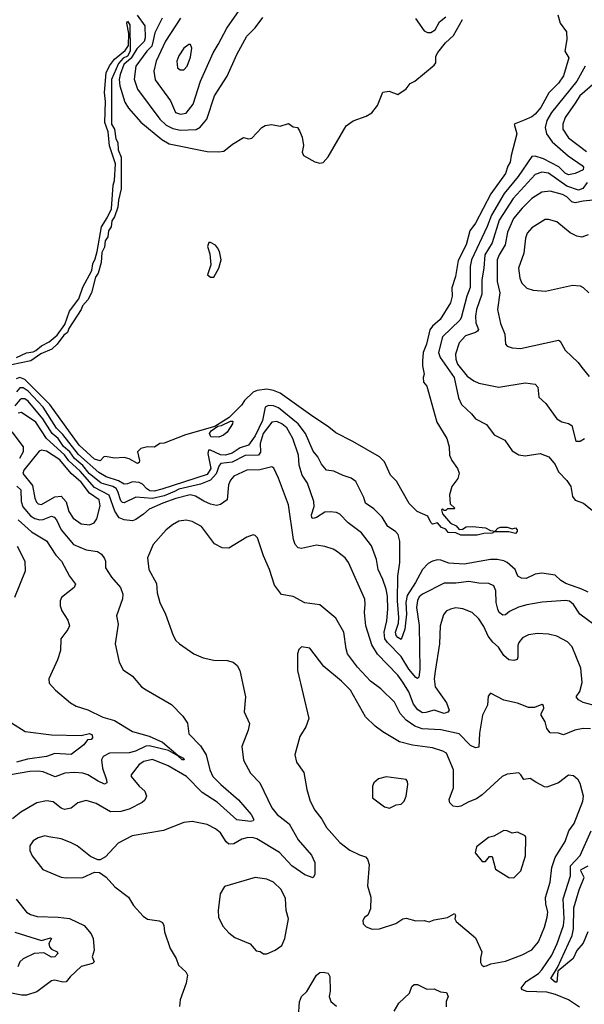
# Model space of a CAD drawing. Extents: x 1246169 to 1426871, y 660025 to 763458.
# Tile 253 of 256: x 1333814 to 1337221, y 668358 to 674305. Entities that reach past the tile are written whole.
import ezdxf

# ---------------------------------------------------------------- set-up
doc = ezdxf.new("R2010")
doc.units = 0

msp = doc.modelspace()

# ---------------------------------------------------------------- linework, layer by layer
at = {"layer": '0CON20XD'}
for points in [[(1334783.4, 674315), (1334693.7, 674176.3), (1334637.5, 674055), (1334624.1, 673995), (1334632, 673942), (1334724.7, 673814.7), (1334754.4, 673745), (1334785, 673733.8), (1334818.9, 673741.1), (1334860.3, 673795), (1334905.8, 673935), (1334982.2, 674105), (1335012.3, 674155), (1335063.3, 674255), (1335185, 674428.9)], [(1333795, 672265.2), (1333855, 672294), (1333895, 672299.5), (1333911.9, 672308.1), (1333944.6, 672335), (1333990.8, 672359.2), (1334039.8, 672400.2), (1334086.4, 672463.6), (1334115, 672544.4), (1334169.8, 672620.2), (1334195, 672689.4), (1334249.3, 672790.7), (1334255, 672831.4), (1334269.7, 672860.3), (1334280.5, 672905), (1334308, 673055), (1334341.9, 673108.1), (1334367.4, 673162.6), (1334378.1, 673305), (1334385.3, 673335), (1334391, 673435), (1334356.5, 673543.5), (1334347.8, 673627.8), (1334327.5, 673685), (1334331.2, 673811.2), (1334325.3, 673865), (1334334.9, 673985), (1334355, 674026.5), (1334385, 674067.3), (1334451, 674119), (1334470.8, 674149.2), (1334472.7, 674222.7), (1334460.6, 674285), (1334465, 674296.2), (1334479.2, 674275), (1334479.8, 674115), (1334464.7, 674085), (1334437.4, 674072.6), (1334409.1, 674040.9), (1334367.6, 673945), (1334368.2, 673675), (1334385, 673644.2), (1334392.9, 673585), (1334405, 673564.2), (1334408.7, 673518.7), (1334426.2, 673475), (1334426.5, 673283.5), (1334409, 673215), (1334405, 673172.9), (1334386.2, 673115), (1334369.3, 673090.7), (1334365.6, 673055), (1334350.4, 673029.6), (1334345, 672993.8), (1334330.4, 672969.6), (1334325, 672931.1), (1334310.4, 672899.6), (1334305, 672838), (1334286.4, 672775), (1334270.3, 672749.7), (1334246.8, 672655), (1334225, 672613.8), (1334192.2, 672577.8), (1334185.1, 672555), (1334110.4, 672439.6), (1334102.9, 672415), (1334080, 672400), (1334040, 672345), (1334007.2, 672315), (1333941.9, 672288.1), (1333880, 672245), (1333765, 672220)], [(1337061.2, 674335), (1337074.4, 674285), (1337112.7, 674232.7), (1337116.2, 674185), (1337103.8, 674115), (1337128, 674075), (1337095, 673966.2), (1337065, 673921.5), (1337006.7, 673863.3), (1336957.8, 673775), (1336923.5, 673735), (1336905, 673719.6), (1336858.8, 673698.8), (1336798.6, 673675), (1336814.3, 673615), (1336779.2, 673485), (1336774.2, 673445), (1336758.9, 673421.1), (1336745, 673376), (1336657, 673253), (1336565, 673076.9), (1336530.4, 673029.6), (1336507.3, 672945), (1336459.6, 672850.4), (1336443.6, 672755), (1336422.2, 672685), (1336422.5, 672635), (1336412.7, 672595), (1336351.4, 672495), (1336305.2, 672454.8), (1336288.5, 672431.5), (1336269, 672345), (1336247.8, 672295), (1336244.5, 672244.5), (1336243.8, 672215), (1336254.2, 672165), (1336248, 672145), (1336250, 672115), (1336271.2, 672091.2), (1336330.8, 671875), (1336390.8, 671775), (1336406.2, 671726.2), (1336408.1, 671675), (1336422.2, 671642.2), (1336455.7, 671595), (1336465.6, 671565.6), (1336456.7, 671535), (1336421.2, 671485), (1336406.7, 671435), (1336411.2, 671381.2), (1336440, 671355), (1336435, 671350), (1336395, 671350), (1336385, 671340), (1336375, 671340), (1336365, 671350), (1336360, 671345), (1336365, 671320), (1336413.9, 671263.9), (1336447.9, 671247.9), (1336466.3, 671226.3), (1336485, 671228.2), (1336508.5, 671241.5), (1336546, 671244), (1336625, 671235.6), (1336655, 671220.6), (1336683, 671217), (1336700, 671235), (1336715, 671239.6), (1336755, 671240.5), (1336785, 671230.6), (1336805.4, 671235.4), (1336816.6, 671225), (1336815, 671213.1), (1336805, 671202.6), (1336765, 671211.1), (1336678, 671212), (1336665, 671203.5), (1336615, 671201.8), (1336575, 671191.5), (1336475, 671190.9), (1336446.2, 671206.2), (1336398.5, 671208.5), (1336385, 671228.1), (1336358.2, 671238.2), (1336335, 671265.7), (1336305, 671258.8), (1336295, 671267.5), (1336276.4, 671306.4), (1336212.5, 671335), (1336165, 671383.3), (1336087.3, 671517.3), (1336050.6, 671555), (1336014.6, 671634.6), (1335985, 671664.4), (1335825, 671758.1), (1335720.9, 671810.9), (1335680, 671845), (1335567.7, 671917.7), (1335385, 672049.1), (1335345, 672065.9), (1335305, 672073.8), (1335246, 672066), (1335223.6, 672055), (1335170, 672005), (1335152.1, 671977.9), (1335077.9, 671902.1), (1334991.2, 671848.8), (1334815, 671798), (1334685, 671746.7), (1334660, 671745), (1334626.4, 671723.6), (1334585.6, 671725.6), (1334545, 671715.4), (1334525.6, 671695), (1334537.5, 671642.5), (1334535, 671631.2), (1334525, 671625.6), (1334475, 671652.5), (1334445, 671660), (1334385, 671657), (1334332.5, 671667.5), (1334321.5, 671665), (1334299.5, 671640.5), (1334265, 671650.3), (1334173, 671735), (1333995, 671981.3), (1333845, 672132.4), (1333815, 672143.9), (1333793.1, 672136.9)], [(1334523.1, 674333.1), (1334569, 674269), (1334570.7, 674195), (1334565.5, 674174.5), (1334520.7, 674129.3), (1334487.3, 674072.7), (1334442.6, 674035), (1334420.3, 673975), (1334414.5, 673945), (1334417.4, 673905), (1334447.9, 673807.9), (1334470.3, 673770.3), (1334545.7, 673685.7), (1334671, 673581), (1334715.7, 673555.7), (1334945, 673510), (1335015, 673506.2), (1335045, 673512), (1335097.3, 673552.7), (1335165, 673593.3), (1335195, 673586.7), (1335215, 673590), (1335275, 673653.3), (1335295, 673666.2), (1335333, 673673), (1335385, 673662.5), (1335435, 673677.5), (1335465, 673657.5), (1335490, 673655), (1335502.5, 673635), (1335517.5, 673595), (1335526.1, 673546.1), (1335518.8, 673505), (1335525.8, 673485), (1335595, 673446.7), (1335625, 673439.6), (1335645, 673442.5), (1335675, 673476.9), (1335784.8, 673665.2), (1335826, 673694), (1335905, 673721.9), (1335938.1, 673741.9), (1335972, 673788), (1336005, 673868), (1336043.6, 673873.6), (1336095, 673854.3), (1336145, 673887.1), (1336170.7, 673919.3), (1336198.8, 673935), (1336315, 674031.2), (1336324, 674045), (1336325.7, 674085), (1336336.4, 674106.4), (1336383.8, 674165), (1336430.9, 674209.1), (1336485, 674305.6)], [(1334674.1, 674315), (1334628.5, 674225), (1334619.8, 674179.8), (1334611.2, 674145), (1334581, 674115), (1334514.7, 674025), (1334505.3, 673945.3), (1334524.1, 673885), (1334659.4, 673705), (1334698.4, 673668.4), (1334737.3, 673647.3), (1334785, 673637.8), (1334877.9, 673642.1), (1334903.3, 673656.7), (1334942.7, 673705), (1334988.9, 673845), (1335065.5, 673965), (1335124.6, 674095), (1335183.8, 674205), (1335234.6, 674255.4), (1335281.2, 674318.8)], [(1336201.7, 674311.7), (1336255, 674238.8), (1336275, 674227.5), (1336295, 674228.1), (1336320.8, 674245), (1336347.9, 674292.1), (1336385, 674322.9)], [(1334805, 674002.5), (1334825, 674024), (1334845, 674080), (1334852.9, 674132.9), (1334845, 674156.2), (1334835, 674155.8), (1334805, 674134.2), (1334775, 674088), (1334761.8, 674055), (1334765.8, 674015), (1334783, 674003), (1334805, 674002.5)], [(1337226.2, 674023.8), (1337175.2, 673935), (1337022, 673745), (1336995, 673696.9), (1336984.7, 673655), (1336993.1, 673615), (1337027.6, 673567.6), (1337123.9, 673483.9), (1337207.3, 673425), (1337215.7, 673415), (1337215, 673398.1), (1337165, 673375.6), (1337125, 673368.9), (1337105, 673379.3), (1337066.4, 673416.4), (1336973.9, 673465), (1336925, 673481.6), (1336905, 673480), (1336821.7, 673358.3), (1336737.1, 673255), (1336661.5, 673125), (1336633.9, 673056.1), (1336540.8, 672855), (1336532.5, 672815), (1336532.9, 672687.1), (1336513, 672635), (1336478.2, 672505), (1336469.6, 672490.4), (1336365, 672389.4), (1336341.1, 672295), (1336351.6, 672265), (1336435, 672144.6), (1336461.9, 672021.9), (1336480.3, 671980.3), (1336540.8, 671925), (1336563.3, 671895), (1336629.8, 671859.8), (1336677, 671797), (1336741.2, 671765), (1336785, 671702), (1336826.7, 671676.7), (1336865, 671671.9), (1336955, 671685.8), (1337006.7, 671665), (1337045, 671618.8), (1337065, 671573.8), (1337115, 671521.2), (1337140, 671485), (1337150, 671425), (1337165, 671403.3), (1337216.1, 671386.1), (1337292.7, 671322.7)], [(1337315, 673950.4), (1337193.8, 673845), (1337165, 673801.5), (1337104.7, 673715), (1337090.8, 673675), (1337091.9, 673645), (1337125, 673592), (1337235, 673510)], [(1337238.5, 673321.5), (1337213, 673285), (1337185, 673275.3), (1337115, 673300.2), (1337005, 673377.4), (1336964.7, 673384.7), (1336925, 673370), (1336792.2, 673225), (1336706.3, 673095), (1336665, 672957.3), (1336621.6, 672885), (1336614.3, 672804.3), (1336603.1, 672735), (1336601.9, 672648.1), (1336571.2, 672555), (1336565.3, 672515), (1336566.7, 672475), (1336581.4, 672435), (1336576.8, 672423.2), (1336565, 672416.2), (1336503.7, 672396.3), (1336465, 672353.1), (1336444, 672285), (1336445.3, 672255), (1336455.4, 672225), (1336515, 672153.1), (1336555, 672123.1), (1336585, 672110), (1336705, 672086.5), (1336865, 672111.5), (1336925, 672104.3), (1336940, 672085), (1336946.2, 672025), (1336987.9, 671987.9), (1337055.5, 671895.5), (1337085, 671875.7), (1337125, 671865.7), (1337145, 671854), (1337170.5, 671760.5), (1337195, 671760.4), (1337222.5, 671775)], [(1337275, 673214.7), (1337215, 673210), (1337165, 673198.2), (1337145, 673204.5), (1337115.5, 673235), (1337088.7, 673248.7), (1337015, 673270), (1336965, 673263.3), (1336904.8, 673225.2), (1336845, 673167.2), (1336793, 673105), (1336758.4, 673021.6), (1336742.8, 672945), (1336706.4, 672885), (1336695.8, 672855), (1336694.7, 672725), (1336710.7, 672655), (1336696.2, 672555), (1336715, 672470), (1336741.4, 672405), (1336746.2, 672346.2), (1336755, 672333.8), (1336785, 672322.5), (1336835, 672320), (1337065, 672370), (1337075, 672363.3), (1337105, 672310), (1337184.2, 672235), (1337205.7, 672205), (1337250.7, 672150.7)], [(1337244.4, 673005.6), (1337205, 672991.2), (1337175, 672998), (1337135, 673017.1), (1337054.4, 673084.4), (1337005, 673098.9), (1336985, 673098.5), (1336905, 673048.5), (1336876.2, 673015), (1336866.2, 672985), (1336856.8, 672895), (1336824.7, 672805.3), (1336831.5, 672745), (1336844.6, 672714.6), (1336875, 672684.2), (1336911.7, 672671.7), (1336986.4, 672666.4), (1337148.8, 672701.2), (1337195, 672697.5), (1337215, 672688), (1337249.2, 672655)], [(1334965, 672749.4), (1334985, 672750.6), (1335016.4, 672805), (1335029.2, 672855), (1335020, 672905), (1335008.3, 672928.3), (1334995, 672942.5), (1334965, 672960), (1334955, 672960), (1334947.5, 672935), (1334962, 672892), (1334968, 672825), (1334948, 672765), (1334965, 672749.4)], [(1337245, 670846.8), (1337206.4, 670866.4), (1337109, 670899), (1337078.6, 670918.6), (1337045, 670951.2), (1336965, 670962.7), (1336924, 670956), (1336869.1, 670930.9), (1336841.4, 670931.4), (1336820.6, 670945), (1336803.5, 670983.5), (1336755, 671026.9), (1336735, 671037.7), (1336694.7, 671044.7), (1336655, 671045.3), (1336495, 671015.8), (1336403.7, 671023.7), (1336355, 671040.9), (1336335, 671042.2), (1336304.3, 671035.7), (1336279.1, 671020.9), (1336244.9, 670985.1), (1336202.8, 670905), (1336152.4, 670827.6), (1336143.2, 670785), (1336147.3, 670715), (1336138.4, 670625), (1336115, 670561.2), (1336095, 670574.6), (1336085, 670585.7), (1336081.2, 670605), (1336099, 670661), (1336102.5, 670695), (1336093, 670795), (1336095.2, 670945), (1336107.2, 671027.2), (1336107.3, 671155), (1336096.7, 671195), (1336080.8, 671215), (1336035, 671243.3), (1336001.4, 671301.4), (1335951.7, 671351.7), (1335900.6, 671385), (1335889.8, 671419.8), (1335842, 671515), (1335815, 671536), (1335765, 671552), (1335708.8, 671578.8), (1335665, 671584), (1335635, 671620), (1335613.6, 671665), (1335585, 671700), (1335538.9, 671805), (1335494.3, 671865), (1335375, 671960.2), (1335345, 671973), (1335315, 671975.7), (1335296, 671964), (1335278.8, 671885), (1335235, 671791.5), (1335194, 671736), (1335145, 671719.6), (1335095, 671687.9), (1335055, 671675.6), (1335025, 671677.8), (1334965, 671706.1), (1334954, 671706), (1334949.3, 671685), (1334966.2, 671595), (1334945, 671558.2), (1334670.5, 671469.5), (1334625, 671457.6), (1334599.6, 671459.6), (1334580.8, 671470.8), (1334555, 671499.8), (1334535, 671510.2), (1334495, 671514.1), (1334465, 671501.3), (1334445, 671500.8), (1334409.3, 671519.3), (1334335, 671543.7), (1334291.2, 671571.2), (1334169, 671679), (1334075, 671800.6), (1334035, 671838), (1333954.6, 671965), (1333865, 672062.6), (1333835, 672082.7), (1333815, 672080.9), (1333795, 672056.9)], [(1337317.5, 670625), (1337194.5, 670714.5), (1337155, 670772.2), (1337132.3, 670792.3), (1337107.4, 670797.4), (1336967.3, 670787.3), (1336875, 670770.4), (1336823.1, 670756.9), (1336768.9, 670731.1), (1336745, 670710.6), (1336728.3, 670708.3), (1336708.1, 670725), (1336699.1, 670745), (1336690, 670785), (1336686.4, 670856.4), (1336675, 670885.6), (1336645, 670900.7), (1336585, 670901.6), (1336525, 670912.9), (1336445, 670902.9), (1336375, 670902.3), (1336244.8, 670835.2), (1336225, 670818.5), (1336215, 670798.1), (1336208.6, 670755), (1336225.3, 670645.3), (1336228.7, 670381.3), (1336222.5, 670335), (1336215, 670325.6), (1336205, 670332.1), (1336161.6, 670381.6), (1336115, 670459.5), (1336032.6, 670542.6), (1336017.4, 670565), (1336013.5, 670606.5), (1336028.7, 670675), (1336034.8, 670745), (1336032.8, 670822.8), (1336025, 670865.8), (1336005.3, 670925), (1335976.2, 670985), (1335967.5, 671045), (1335936.5, 671126.5), (1335876, 671206), (1335795, 671265.5), (1335745, 671318.1), (1335725, 671329.5), (1335687.6, 671332.4), (1335655, 671331.1), (1335605, 671298.5), (1335585, 671292.5), (1335576.8, 671296.8), (1335575.5, 671315.5), (1335590, 671365), (1335588.5, 671395), (1335551.2, 671505), (1335518.5, 671555), (1335500.7, 671615), (1335496.3, 671675), (1335462.6, 671775), (1335425, 671839.2), (1335395, 671865.2), (1335365, 671879.3), (1335335, 671874.2), (1335283.6, 671806.4), (1335265.8, 671745), (1335267.1, 671692.9), (1335255.3, 671675), (1335175, 671673.9), (1335095, 671633.6), (1335027.1, 671625), (1335017.1, 671612.9), (1334998.5, 671561.5), (1334965.7, 671524.3), (1334905, 671500.5), (1334775, 671469.9), (1334748, 671455), (1334685, 671429.5), (1334615, 671413.6), (1334515, 671420.9), (1334445, 671388.1), (1334435, 671388.4), (1334425, 671399.1), (1334406.9, 671455), (1334395, 671473), (1334375, 671484.9), (1334305, 671506.5), (1334232.5, 671565), (1334195, 671613.1), (1334145.2, 671655.2), (1334115.5, 671695), (1334078.4, 671728.4), (1334045.4, 671775.4), (1334009, 671805), (1333954.3, 671894.3), (1333865, 672001.1), (1333845, 672015.5), (1333825, 672015.9), (1333815, 672009.3), (1333785, 671973)], [(1337273.8, 670165), (1337215, 670180.8), (1337185, 670198), (1337172, 670215), (1337193.2, 670246.8), (1337207.3, 670302.7), (1337199.1, 670389.1), (1337147.6, 670517.6), (1337118.5, 670548.5), (1337055, 670581.9), (1337005, 670593.3), (1336938.3, 670598.3), (1336885, 670590.3), (1336848.5, 670571.5), (1336825.8, 670544.2), (1336820.7, 670525), (1336820.6, 670455), (1336815, 670440), (1336795, 670434.2), (1336765, 670438.6), (1336735, 670464.4), (1336703.1, 670515), (1336669.2, 670545), (1336641.6, 670581.6), (1336615, 670640.8), (1336585, 670685.7), (1336545, 670725.7), (1336487.9, 670747.9), (1336445, 670752.1), (1336413.3, 670745), (1336387.2, 670732.8), (1336370.2, 670709.8), (1336351.5, 670645), (1336346.8, 670535), (1336321.4, 670371.4), (1336314.7, 670325), (1336320, 670275), (1336389.9, 670179.9), (1336405.3, 670134.7), (1336397, 670123), (1336375, 670114.4), (1336314.6, 670135.4), (1336265, 670120), (1336245, 670119.7), (1336216.8, 670136.8), (1336191, 670171), (1336162.8, 670245), (1336125, 670303.5), (1336095, 670345.4), (1335973.9, 670473.9), (1335939.4, 670529.4), (1335901.8, 670645), (1335894.4, 670725.6), (1335899.2, 670775), (1335895.6, 670805.6), (1335797.7, 671027.7), (1335778.6, 671055), (1335724.7, 671094.7), (1335705, 671107.8), (1335655.8, 671124.2), (1335605, 671130.5), (1335515, 671111.1), (1335495, 671115.6), (1335476.9, 671135), (1335465.4, 671165.4), (1335435.4, 671375), (1335376.5, 671536.5), (1335347.5, 671597.5), (1335335, 671603.8), (1335263, 671587), (1335185, 671583.8), (1335105, 671549.1), (1335085.5, 671525), (1335074.5, 671495), (1335066.5, 671405), (1335025, 671376.1), (1335001.6, 671371.6), (1334965, 671380), (1334925, 671396.3), (1334875, 671428.4), (1334843.3, 671435), (1334755, 671414.2), (1334678, 671385), (1334595, 671348.7), (1334560.4, 671319.6), (1334515, 671285.7), (1334495, 671279.4), (1334445, 671284.6), (1334415, 671297.3), (1334387.7, 671337.7), (1334353.8, 671433.8), (1334265, 671479), (1334178, 671578), (1334110.8, 671640.8), (1334085, 671676.7), (1333974.8, 671775), (1333911.7, 671875), (1333825, 671933.5), (1333805, 671928.9)], [(1335015, 671784.3), (1334968.1, 671785), (1334959.4, 671805), (1334968.9, 671821.1), (1335009.3, 671850.7), (1335032.5, 671855), (1335085, 671881.2), (1335100, 671880), (1335098.1, 671865), (1335065, 671813.8), (1335043.5, 671795), (1335015, 671784.3)], [(1333765.7, 671815), (1333834.5, 671725), (1333834.9, 671695), (1333811.6, 671655)], [(1334235, 671254.5), (1334264, 671266), (1334280, 671290), (1334300, 671370), (1334293.9, 671405), (1334235.2, 671445.2), (1334185, 671511.5), (1334123.4, 671563.4), (1334055, 671646.5), (1333975, 671698.3), (1333945.3, 671704.7), (1333930.8, 671699.2), (1333839.2, 671585), (1333832.1, 671565), (1333891, 671491), (1333904.8, 671414.8), (1333915, 671391.1), (1333925, 671381.2), (1333945, 671377.3), (1334025, 671422.7), (1334065, 671428.4), (1334095, 671393.6), (1334110.3, 671335), (1334136.9, 671295), (1334185, 671260.9), (1334235, 671254.5)], [(1333797.1, 671487.1), (1333819.8, 671465), (1333822.3, 671395), (1333833, 671363), (1333878, 671308), (1333905, 671292.1), (1333935, 671284.4), (1333955, 671286), (1334005, 671305.9), (1334021.3, 671301.3), (1334035.2, 671285.2), (1334064.1, 671225), (1334139.1, 671135), (1334215, 671102.7), (1334283.6, 671093.6), (1334306.6, 671076.6), (1334325, 671050), (1334331.2, 671035), (1334332.5, 670995), (1334367.3, 670937.3), (1334422.5, 670875), (1334436.5, 670835), (1334433.4, 670806.6), (1334397.5, 670705), (1334408.6, 670655), (1334390, 670535), (1334414, 670425), (1334438.8, 670378.8), (1334495, 670341.2), (1334548.8, 670275), (1334577.8, 670257.8), (1334730, 670170), (1334798.9, 670098.9), (1334825.5, 670055.5), (1334835, 669991.2), (1334905, 669918.9), (1334940, 669865), (1334960.3, 669775), (1334980, 669735), (1335028.2, 669685), (1335135, 669593.5), (1335211.1, 669505), (1335226.9, 669475), (1335223.3, 669466.7), (1335207.2, 669462.8), (1335125, 669472.7), (1335005, 669579.7), (1334915, 669638.3), (1334820.7, 669735), (1334709.4, 669799.4), (1334615, 669836.2), (1334563.8, 669825), (1334535, 669807.1), (1334486.7, 669745), (1334486.7, 669735), (1334534.2, 669675), (1334569.2, 669645), (1334578.6, 669615), (1334568.3, 669591.7), (1334552.6, 669577.4), (1334473.7, 669536.3), (1334425, 669522.6), (1334361.7, 669521.7), (1334275, 669570.9), (1334215, 669590), (1334165, 669575.7), (1334125, 669542.2), (1334085, 669535.4), (1334065, 669542.9), (1334015, 669581.1), (1333975, 669588.1), (1333916.7, 669575), (1333820.5, 669519.5), (1333770.8, 669479.2)], [(1333805.4, 671285.4), (1333885, 671212.5), (1333975, 671157.1), (1334031.9, 671071.9), (1334065.5, 671035), (1334114, 670944), (1334150, 670895), (1334142, 670875), (1334065.8, 670815), (1334058.6, 670795), (1334058.6, 670765), (1334067.5, 670735), (1334105, 670677.5), (1334113.8, 670645), (1334105, 670622.5), (1334061.2, 670565), (1334059.2, 670495), (1334041.7, 670438.3), (1333990, 670325), (1333991.7, 670298.3), (1334030, 670255), (1334119.7, 670179.7), (1334155, 670158.1), (1334225, 670136.5), (1334315, 670093.4), (1334385, 670072.9), (1334495, 670005.5), (1334595, 669976.9), (1334675, 669941.3), (1334770.3, 669860.3), (1334803.1, 669845), (1334805.5, 669834.5), (1334795, 669834.6), (1334768.3, 669858.3), (1334710.9, 669890.9), (1334595, 669920.3), (1334575, 669917.8), (1334513.4, 669886.6), (1334475, 669876.2), (1334355, 669874.3), (1334316.5, 669855), (1334308, 669835), (1334314.2, 669785), (1334338.5, 669715), (1334339.4, 669695), (1334325, 669688.2), (1334287.3, 669705), (1334225, 669744.1), (1334195, 669753.8), (1334145, 669759.1), (1334085.4, 669754.6), (1334027.1, 669732.9), (1333955, 669761.9), (1333925, 669766.7), (1333875, 669763.8), (1333700, 669735)], [(1336465, 669991.8), (1336355, 670015.2), (1336242.6, 670022.6), (1336199.1, 670039.1), (1336145.4, 670075), (1336110, 670115), (1336075, 670183.5), (1335993.4, 670263.4), (1335930.5, 670310.5), (1335852.9, 670395), (1335792.7, 670475), (1335783.3, 670505), (1335770, 670605), (1335720.8, 670690.8), (1335625, 670771.9), (1335535, 670783.3), (1335465, 670822.2), (1335393.6, 670833.6), (1335350.5, 670890.5), (1335321.1, 670985), (1335285, 671066.2), (1335248.8, 671175), (1335235, 671190), (1335223, 671193), (1335185, 671180), (1335076.2, 671113.8), (1335035, 671114.5), (1334990.2, 671140.2), (1334910, 671245), (1334855, 671274.4), (1334818.3, 671281.7), (1334775, 671277.1), (1334735, 671254.3), (1334698.6, 671225), (1334619.2, 671135), (1334585.6, 671055), (1334594, 670984), (1334639.3, 670899.3), (1334643.6, 670843.6), (1334660, 670785), (1334693.8, 670715), (1334740, 670585), (1334756.2, 670555), (1334778.8, 670535), (1334865, 670476), (1334920.4, 670450.4), (1334985, 670436.9), (1335065, 670434.4), (1335102.5, 670425), (1335126, 670405), (1335141.2, 670375), (1335175.6, 670215.6), (1335169.2, 670125), (1335200.8, 670055), (1335192.9, 670015), (1335154.2, 669915), (1335165, 669832.5), (1335207.5, 669755), (1335262.9, 669695), (1335334.3, 669545), (1335367.5, 669505), (1335439, 669449), (1335495, 669351.5), (1335575, 669260), (1335594.3, 669215), (1335595.7, 669145), (1335585, 669123.1), (1335535, 669140), (1335455, 669195.5), (1335380.8, 669275), (1335245, 669357.5), (1335215.8, 669365.8), (1335185, 669364.1), (1335154.3, 669355.7), (1335105, 669327.7), (1335075, 669326.2), (1335058.8, 669338.8), (1335025, 669394.2), (1334995, 669418), (1334944.1, 669444.1), (1334855, 669463.1), (1334803.7, 669456.3), (1334681.2, 669408.8), (1334493.3, 669375), (1334407.7, 669332.3), (1334331.7, 669248.3), (1334299.5, 669230.5), (1334285, 669230), (1334240.7, 669250.7), (1334160, 669315), (1334121.2, 669335), (1334065, 669357.3), (1333990.3, 669370.3), (1333965, 669375.5), (1333925, 669364.5), (1333894.3, 669345), (1333874.4, 669315), (1333875, 669287.5), (1333889.2, 669255), (1333953.1, 669173.1), (1334063.9, 669126.1), (1334095, 669121.4), (1334195, 669124), (1334265, 669156.7), (1334295, 669153.8), (1334335, 669126.2), (1334388.3, 669068.3), (1334471.2, 669005), (1334500, 668955), (1334559.7, 668889.7), (1334585, 668872), (1334655, 668862), (1334675, 668853.3), (1334684, 668835), (1334687.5, 668795), (1334721.4, 668695), (1334758.8, 668635), (1334772, 668595), (1334816.2, 668555), (1334826.2, 668535), (1334818.8, 668485), (1334782.5, 668385), (1334777.5, 668345)], [(1333798.2, 671125), (1333844.3, 671035), (1333845.8, 670975), (1333782, 670815)], [(1336615, 668587.5), (1336635, 668592.5), (1336656.7, 668603.3), (1336745, 668618), (1336845, 668656.7), (1336905, 668688.1), (1336944.5, 668735), (1336981.1, 668825), (1336997.3, 668885), (1337000, 668915), (1336988.7, 668965), (1336987.4, 669002.6), (1337014.6, 669095), (1337024.6, 669185), (1337045.2, 669244.8), (1337105, 669342), (1337127.3, 669405), (1337158.8, 669451.2), (1337212.7, 669585), (1337215.5, 669615), (1337195, 669692.5), (1337183.3, 669715), (1337155, 669738), (1337125, 669742), (1337065, 669696), (1336995, 669669.4), (1336980.9, 669670.9), (1336929.1, 669699.1), (1336895, 669722), (1336855, 669716.2), (1336838.8, 669745), (1336825, 669756), (1336755, 669747.5), (1336725, 669734.2), (1336605, 669623.1), (1336571.2, 669598.8), (1336525, 669581.9), (1336475, 669554.3), (1336455, 669550), (1336430, 669555), (1336408.8, 669575), (1336406.2, 669595), (1336431.9, 669665), (1336431.1, 669775), (1336388.6, 669875), (1336367.8, 669887.8), (1336305, 669907.9), (1336185, 669924), (1336105, 669943.1), (1336005, 670003.5), (1335958.5, 670038.5), (1335900, 670095), (1335810.4, 670255), (1335755, 670309.5), (1335648.6, 670398.6), (1335565, 670508.8), (1335515, 670517.5), (1335498, 670502), (1335490.8, 670475), (1335490.8, 670375), (1335558.2, 670085), (1335540.6, 670035), (1335503.4, 669976.6), (1335474.3, 669865), (1335485, 669820), (1335527.4, 669757.4), (1335545.7, 669655), (1335566, 669585), (1335595, 669530), (1335636.6, 669476.6), (1335665.4, 669425.4), (1335745, 669335.8), (1335805, 669288.6), (1335865, 669260.8), (1335899.7, 669249.7), (1335912, 669235), (1335922.3, 669202.3), (1335912.9, 669072.9), (1335932, 669005), (1335930, 668935), (1335915, 668897.5), (1335895, 668882.5), (1335883.8, 668865), (1335886.7, 668845), (1335905, 668826.7), (1335941.7, 668811.7), (1335985, 668814), (1336083.2, 668846.8), (1336125, 668874), (1336145, 668879.2), (1336205, 668862.5), (1336253.9, 668863.9), (1336285, 668856), (1336315, 668869.2), (1336395, 668882.5), (1336437, 668907), (1336444, 668895), (1336440, 668875), (1336448.3, 668858.3), (1336565, 668760), (1336603.3, 668675), (1336593.9, 668636.1), (1336595, 668610), (1336602.5, 668595), (1336615, 668587.5)], [(1337257.8, 670022.2), (1337215, 670024), (1337164, 670014), (1337095, 669985.6), (1337065, 669996.5), (1337015, 669998.6), (1336994.7, 670024.7), (1336984.4, 670065), (1336961.4, 670105), (1336960.8, 670115), (1336977.5, 670145), (1336973.8, 670163.8), (1336965, 670170), (1336920, 670150), (1336885, 670150.6), (1336817.8, 670177.8), (1336735, 670195.7), (1336655, 670237.5), (1336640.7, 670219.3), (1336636.2, 670165), (1336605.7, 670104.3), (1336588.4, 669995), (1336585, 669912), (1336565, 669907.1), (1336535, 669922.2), (1336465, 669991.8)], [(1333765, 670059.1), (1333846.2, 670006.2), (1334005, 669986.1), (1334185, 669981.4), (1334235, 669992.9), (1334251.4, 669985), (1334252.5, 669967.5), (1334245, 669956.7), (1334223.9, 669956.1), (1334200, 669925), (1334123.4, 669866.6), (1334025, 669873.3), (1333975, 669855.3), (1333861.8, 669838.2), (1333795, 669820.3)], [(1336045, 669543.8), (1336085, 669563.3), (1336115, 669566.7), (1336134.1, 669585.9), (1336145.6, 669615), (1336155.8, 669685), (1336154.1, 669704.1), (1336145, 669716), (1336025, 669731.2), (1335979.3, 669720.7), (1335950, 669695), (1335942.5, 669675), (1335942.5, 669605), (1336015, 669550), (1336045, 669543.8)], [(1336795, 669122.5), (1336838.8, 669165), (1336865.6, 669254.4), (1336868.8, 669365), (1336863.3, 669375), (1336817, 669397), (1336785, 669391.2), (1336755.8, 669405.8), (1336735, 669407.5), (1336675, 669374.2), (1336643.3, 669365), (1336570.9, 669309.1), (1336562.7, 669272.7), (1336605, 669220), (1336625, 669221.2), (1336649.3, 669250.7), (1336665, 669250), (1336685, 669173.8), (1336765, 669123.3), (1336795, 669122.5)], [(1337191.6, 668341.6), (1337125, 668385.5), (1337047.2, 668417.2), (1336995, 668431.6), (1336875, 668434.6), (1336848.8, 668445), (1336840, 668455), (1336870.5, 668495), (1336945, 668544.7), (1336965, 668566.2), (1337024.6, 668655.4), (1337057.7, 668725), (1337094.8, 668835), (1337099.1, 668875), (1337094, 668995), (1337138, 669135), (1337136.9, 669195), (1337195, 669257.8), (1337262.8, 669405)], [(1337241.6, 668795), (1337213.1, 668726.9), (1337175, 668683.2), (1337154.3, 668635), (1337061.7, 668558.3), (1337055, 668491.5), (1337045, 668491.5), (1337019.4, 668515), (1337058.7, 668581.3), (1337146.9, 668773.1), (1337156.2, 668815), (1337158.2, 668941.8), (1337189.5, 669050.5), (1337220.2, 669125), (1337199.5, 669165), (1337201.8, 669171.8), (1337245, 669194.8)], [(1335285, 668663.3), (1335305, 668663.8), (1335355, 668686.2), (1335395, 668713.8), (1335414, 668755), (1335436.7, 668875), (1335422.5, 668925), (1335417.9, 668997.9), (1335391.7, 669051.7), (1335345, 669095.7), (1335305, 669113.1), (1335235, 669124.2), (1335049.3, 669070.7), (1335023.3, 669025), (1335011.2, 668925), (1335014.3, 668884.3), (1335039.8, 668829.8), (1335075, 668789.4), (1335112.1, 668762.1), (1335203.6, 668723.6), (1335241.7, 668681.7), (1335265, 668676.7), (1335285, 668663.3)], [(1333792.6, 668992.6), (1333854.6, 668914.6), (1333879.8, 668899.8), (1333918.3, 668888.3), (1334045.4, 668885.4), (1334115, 668876.7), (1334203.8, 668835), (1334245, 668783.3), (1334258, 668755), (1334263.9, 668686.1), (1334252, 668645), (1334263.3, 668615), (1334252.5, 668605), (1334185, 668585.8), (1334118.8, 668525), (1334095, 668494.2), (1334075, 668491.4), (1334025, 668504), (1334005, 668500), (1333916.9, 668433.1), (1333855, 668413.9), (1333825, 668413.1), (1333725, 668432.7)], [(1333785, 668793.2), (1333945, 668742.9), (1333999.5, 668759.5), (1334006.1, 668755), (1333990.5, 668725), (1333994.5, 668704.5), (1334005, 668692.2), (1334039.2, 668675), (1334044.6, 668665), (1334025, 668645.3), (1334005, 668642), (1333958.9, 668668.9), (1333900.8, 668665), (1333835, 668632.9), (1333815.3, 668614.7), (1333803.2, 668585)], [(1335496.5, 668285), (1335503, 668373), (1335514.4, 668405), (1335546.7, 668435), (1335605, 668533.8), (1335625, 668550), (1335645, 668553.3), (1335675, 668546.7), (1335686.1, 668526.1), (1335687, 668437), (1335681.4, 668405), (1335692.2, 668375), (1335725, 668347.3)], [(1336073.4, 668316.6), (1336101.9, 668365), (1336165.5, 668424.5), (1336180.6, 668465), (1336195, 668477.1), (1336215, 668478), (1336270.3, 668450.3), (1336315, 668452.5), (1336353, 668433), (1336388.7, 668428.7), (1336399.5, 668405), (1336387.3, 668375), (1336386.6, 668343.4)]]:
    msp.add_lwpolyline(points, dxfattribs=at)

doc.saveas('drawing.dxf')
